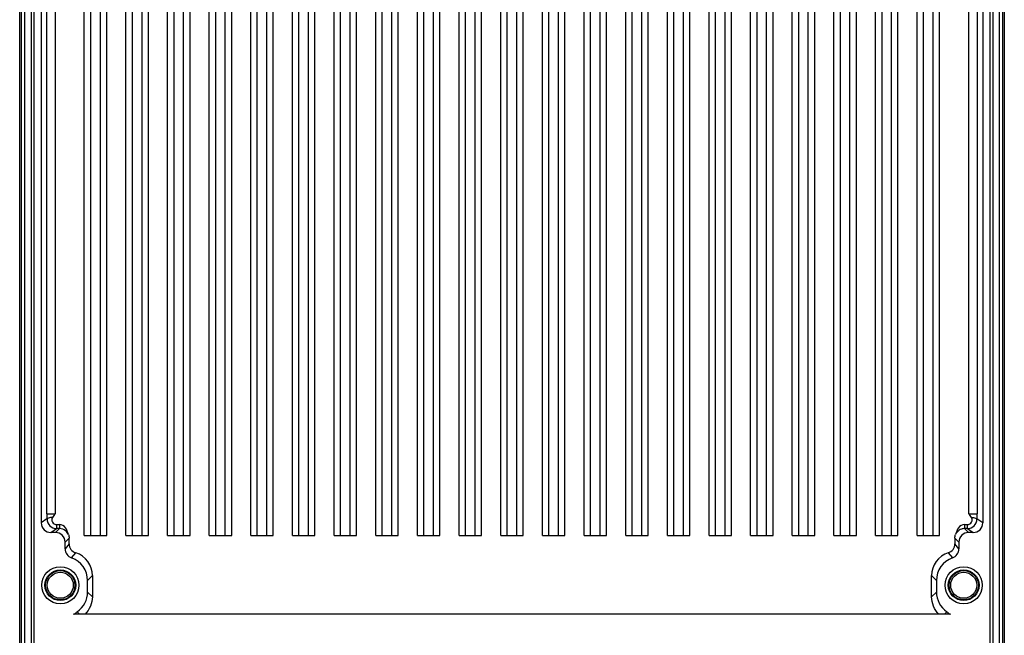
# Model space of a CAD drawing. Header units: inches. Extents: x 0 to 117, y 0 to 83.
# Tile 64 of 75: x 75.87 to 87.98, y 36.43 to 44.01. Entities that reach past the tile are written whole.
import ezdxf

# ---------------------------------------------------------------- set-up
doc = ezdxf.new("R2010")
doc.units = ezdxf.units.IN
doc.header["$LTSCALE"] = 6.431102
doc.header["$MEASUREMENT"] = 0
doc.layers.get('0').update_dxf_attribs({"linetype": 'CONTINUOUS'})

msp = doc.modelspace()

# ---------------------------------------------------------------- linework, layer by layer
at = {"color": 7, "linetype": 'CONTINUOUS'}
for p, q in [((76.018, 30.173), (76.018, 53.612)), ((87.833, 53.612), (87.833, 30.173)), ((76.047, 53.605), (76.047, 30.18)), ((87.803, 30.18), (87.803, 53.605)), ((75.875, 30.359), (75.875, 53.426)), ((75.899, 30.359), (75.899, 53.426)), ((75.934, 53.426), (75.934, 30.359)), ((87.916, 30.359), (87.916, 53.426)), ((87.952, 53.426), (87.952, 30.359)), ((87.976, 53.426), (87.976, 30.359)), ((76.139, 51.006), (76.139, 37.817)), ((76.21, 37.93), (76.21, 50.959)), ((76.309, 50.959), (76.309, 37.93)), ((76.669, 37.66), (76.669, 50.981)), ((76.945, 37.66), (76.945, 50.981)), ((77.181, 37.66), (77.181, 50.981)), ((77.457, 37.66), (77.457, 50.981)), ((77.693, 37.66), (77.693, 50.981)), ((77.969, 37.66), (77.969, 50.981)), ((78.205, 37.66), (78.205, 50.981)), ((78.481, 37.66), (78.481, 50.981)), ((78.717, 37.66), (78.717, 50.981)), ((78.992, 37.66), (78.992, 50.981)), ((79.229, 37.66), (79.229, 50.981)), ((79.504, 37.66), (79.504, 50.981)), ((79.74, 37.66), (79.74, 50.981)), ((80.016, 37.66), (80.016, 50.981)), ((80.252, 37.66), (80.252, 50.981)), ((80.528, 37.66), (80.528, 50.981)), ((80.764, 37.66), (80.764, 50.981)), ((81.04, 37.66), (81.04, 50.981)), ((81.276, 37.66), (81.276, 50.981)), ((81.551, 37.66), (81.551, 50.981)), ((81.788, 37.66), (81.788, 50.981)), ((82.063, 37.66), (82.063, 50.981)), ((82.299, 37.66), (82.299, 50.981)), ((82.575, 37.66), (82.575, 50.981)), ((82.811, 37.66), (82.811, 50.981)), ((83.087, 37.66), (83.087, 50.981)), ((83.323, 37.66), (83.323, 50.981)), ((83.599, 37.66), (83.599, 50.981)), ((83.835, 37.66), (83.835, 50.981)), ((84.11, 37.66), (84.11, 50.981)), ((84.347, 37.66), (84.347, 50.981)), ((84.622, 37.66), (84.622, 50.981)), ((84.858, 37.66), (84.858, 50.981)), ((85.134, 37.66), (85.134, 50.981)), ((85.37, 37.66), (85.37, 50.981)), ((85.646, 37.66), (85.646, 50.981)), ((85.882, 37.66), (85.882, 50.981)), ((86.158, 37.66), (86.158, 50.981)), ((86.394, 37.66), (86.394, 50.981)), ((86.669, 37.66), (86.669, 50.981)), ((86.906, 37.66), (86.906, 50.981)), ((87.181, 37.66), (87.181, 50.981)), ((87.542, 37.93), (87.542, 50.959)), ((87.641, 50.959), (87.641, 37.93)), ((87.712, 51.006), (87.712, 37.817)), ((76.748, 37.66), (76.748, 50.909)), ((76.866, 37.66), (76.866, 50.909)), ((77.26, 37.66), (77.26, 50.909)), ((77.378, 37.66), (77.378, 50.909)), ((77.772, 37.66), (77.772, 50.909)), ((77.89, 37.66), (77.89, 50.909)), ((78.284, 37.66), (78.284, 50.909)), ((78.402, 37.66), (78.402, 50.909)), ((78.795, 37.66), (78.795, 50.909)), ((78.914, 37.66), (78.914, 50.909)), ((79.307, 37.66), (79.307, 50.909)), ((79.425, 37.66), (79.425, 50.909)), ((79.819, 37.66), (79.819, 50.909)), ((79.937, 37.66), (79.937, 50.909)), ((80.331, 37.66), (80.331, 50.909)), ((80.449, 37.66), (80.449, 50.909)), ((80.843, 37.66), (80.843, 50.909)), ((80.961, 37.66), (80.961, 50.909)), ((81.355, 37.66), (81.355, 50.909)), ((81.473, 37.66), (81.473, 50.909)), ((81.866, 37.66), (81.866, 50.909)), ((81.984, 37.66), (81.984, 50.909)), ((82.378, 37.66), (82.378, 50.909)), ((82.496, 37.66), (82.496, 50.909)), ((82.89, 37.66), (82.89, 50.909)), ((83.008, 37.66), (83.008, 50.909)), ((83.402, 37.66), (83.402, 50.909)), ((83.52, 37.66), (83.52, 50.909)), ((83.914, 37.66), (83.914, 50.909)), ((84.032, 37.66), (84.032, 50.909)), ((84.425, 37.66), (84.425, 50.909)), ((84.544, 37.66), (84.544, 50.909)), ((84.937, 37.66), (84.937, 50.909)), ((85.055, 37.66), (85.055, 50.909)), ((85.449, 37.66), (85.449, 50.909)), ((85.567, 37.66), (85.567, 50.909)), ((85.961, 37.66), (85.961, 50.909)), ((86.079, 37.66), (86.079, 50.909)), ((86.473, 37.66), (86.473, 50.909)), ((86.591, 37.66), (86.591, 50.909)), ((86.984, 37.66), (86.984, 50.909)), ((87.103, 37.66), (87.103, 50.909)), ((76.21, 37.93), (76.309, 37.93)), ((87.542, 37.93), (87.641, 37.93)), ((76.21, 37.865), (76.139, 37.817)), ((76.329, 37.797), (76.329, 37.747)), ((76.329, 37.797), (76.363, 37.797)), ((76.363, 37.797), (76.363, 37.747)), ((87.488, 37.797), (87.522, 37.797)), ((87.488, 37.797), (87.488, 37.747)), ((87.522, 37.747), (87.522, 37.797)), ((87.712, 37.817), (87.64, 37.865)), ((76.257, 37.699), (76.329, 37.747)), ((76.315, 37.699), (76.257, 37.699)), ((76.363, 37.747), (76.315, 37.699)), ((76.363, 37.747), (76.329, 37.747)), ((76.669, 37.66), (76.945, 37.66)), ((77.181, 37.66), (77.457, 37.66)), ((77.693, 37.66), (77.969, 37.66)), ((78.205, 37.66), (78.481, 37.66)), ((78.717, 37.66), (78.992, 37.66)), ((79.229, 37.66), (79.504, 37.66)), ((79.74, 37.66), (80.016, 37.66)), ((80.252, 37.66), (80.528, 37.66)), ((80.764, 37.66), (81.04, 37.66)), ((81.276, 37.66), (81.551, 37.66)), ((81.788, 37.66), (82.063, 37.66)), ((82.299, 37.66), (82.575, 37.66)), ((82.811, 37.66), (83.087, 37.66)), ((83.323, 37.66), (83.599, 37.66)), ((83.835, 37.66), (84.11, 37.66)), ((84.347, 37.66), (84.622, 37.66)), ((84.858, 37.66), (85.134, 37.66)), ((85.37, 37.66), (85.646, 37.66)), ((85.882, 37.66), (86.158, 37.66)), ((86.394, 37.66), (86.669, 37.66)), ((86.906, 37.66), (87.181, 37.66)), ((87.522, 37.747), (87.488, 37.747)), ((87.536, 37.699), (87.488, 37.747)), ((87.522, 37.747), (87.594, 37.699)), ((87.594, 37.699), (87.536, 37.699)), ((76.433, 37.581), (76.482, 37.63)), ((76.433, 37.499), (76.433, 37.581)), ((76.482, 37.561), (76.433, 37.499)), ((76.482, 37.561), (76.482, 37.63)), ((87.368, 37.63), (87.418, 37.581)), ((87.368, 37.63), (87.368, 37.561)), ((87.418, 37.499), (87.368, 37.561)), ((87.418, 37.581), (87.418, 37.499)), ((76.512, 37.388), (76.564, 37.449)), ((87.287, 37.449), (87.339, 37.388)), ((76.709, 37.109), (76.768, 37.168)), ((76.768, 37.168), (76.768, 36.907)), ((87.083, 37.168), (87.142, 37.109)), ((87.083, 36.907), (87.083, 37.168)), ((76.709, 36.966), (76.709, 37.109)), ((87.142, 37.109), (87.142, 36.966)), ((76.768, 36.907), (76.709, 36.966)), ((87.142, 36.966), (87.083, 36.907)), ((87.316, 36.695), (76.535, 36.695)), ((76.582, 36.724), (76.611, 36.695)), ((87.24, 36.695), (87.268, 36.724))]:
    msp.add_line(p, q, dxfattribs=at)
for centre, radius in [((76.374, 37.05), 0.228), ((87.477, 37.05), 0.228), ((76.374, 37.05), 0.189), ((76.374, 37.05), 0.18), ((76.374, 37.05), 0.16), ((87.477, 37.05), 0.189), ((87.477, 37.05), 0.18), ((87.477, 37.05), 0.16)]:
    msp.add_circle(centre, radius, dxfattribs=at)
for centre, radius, start, end in [((86.84, 37.929), 10.63, 179.992, 180.3439), ((77.009, 37.929), 10.632, 359.6562, 0.008), ((76.257, 37.817), 0.118, 180.0018, 270.015), ((76.329, 37.865), 0.118, 180.1036, 269.9115), ((87.522, 37.865), 0.118, 270.0156, 359.8825), ((87.594, 37.817), 0.118, 269.9851, 359.9982), ((76.315, 37.581), 0.118, 359.9954, 90.0043), ((87.536, 37.581), 0.118, 89.9956, 180.0047), ((87.488, 37.626), 0.121, 90.0646, 109.0062), ((76.6, 37.561), 0.118, 179.9816, 251.9882), ((87.25, 37.561), 0.118, 288.0124, 0.0166), ((76.551, 37.499), 0.118, 179.9843, 250.5481), ((76.473, 37.168), 0.295, 359.9963, 71.98), ((87.378, 37.168), 0.295, 108.0198, 180.0041), ((87.299, 37.499), 0.118, 289.4516, 0.0175), ((76.414, 37.109), 0.295, 359.9955, 70.5419), ((87.437, 37.109), 0.295, 109.4582, 180.004), ((76.414, 36.966), 0.295, 304.8368, 0.0111), ((87.437, 36.966), 0.295, 179.9889, 235.1632)]:
    msp.add_arc(centre, radius, start, end, dxfattribs=at)
for points, knots in [([(76.278, 37.885), (76.262, 37.884), (76.242, 37.881), (76.211, 37.872), (76.21, 37.865)], [0, 0, 0, 0, 0.679138, 1, 1, 1, 1]), ([(76.278, 37.885), (76.267, 37.869), (76.266, 37.82), (76.309, 37.797), (76.329, 37.797)], [0, 0, 0, 0, 0.497915, 1, 1, 1, 1]), ([(87.522, 37.797), (87.542, 37.797), (87.585, 37.82), (87.584, 37.869), (87.573, 37.885)], [0, 0, 0, 0, 0.502132, 1, 1, 1, 1]), ([(87.573, 37.885), (87.589, 37.884), (87.609, 37.881), (87.639, 37.872), (87.64, 37.865)], [0, 0, 0, 0, 0.679142, 1, 1, 1, 1]), ([(76.474, 37.675), (76.462, 37.702), (76.453, 37.763), (76.392, 37.797), (76.363, 37.797)], [0, 0, 0, 0, 0.508646, 1, 1, 1, 1]), ([(87.488, 37.797), (87.459, 37.797), (87.398, 37.763), (87.388, 37.702), (87.377, 37.675)], [0, 0, 0, 0, 0.491881, 1, 1, 1, 1]), ([(76.474, 37.675), (76.466, 37.692), (76.437, 37.73), (76.39, 37.747), (76.363, 37.747)], [0, 0, 0, 0, 0.410712, 1, 1, 1, 1]), ([(87.449, 37.74), (87.439, 37.737), (87.409, 37.722), (87.387, 37.695), (87.377, 37.675)], [0, 0, 0, 0, 0.316408, 1, 1, 1, 1])]:
    msp.add_open_spline(points, degree=3, knots=knots, dxfattribs=at)
for points in [[(76.309, 37.93), (76.298, 37.915), (76.288, 37.9), (76.278, 37.885)], [(87.573, 37.885), (87.563, 37.9), (87.553, 37.915), (87.542, 37.93)], [(76.474, 37.675), (76.479, 37.661), (76.482, 37.645), (76.482, 37.63)], [(87.368, 37.63), (87.368, 37.645), (87.371, 37.661), (87.377, 37.675)], [(76.768, 36.907), (76.768, 36.83), (76.733, 36.749), (76.678, 36.695)], [(87.172, 36.695), (87.117, 36.749), (87.083, 36.83), (87.083, 36.907)], [(76.535, 36.695), (76.547, 36.695), (76.559, 36.703), (76.567, 36.711)], [(76.555, 36.695), (76.558, 36.701), (76.562, 36.707), (76.568, 36.71)], [(76.567, 36.711), (76.572, 36.715), (76.577, 36.72), (76.583, 36.723)], [(87.268, 36.724), (87.274, 36.72), (87.279, 36.716), (87.283, 36.71)], [(87.284, 36.711), (87.288, 36.706), (87.293, 36.701), (87.295, 36.695)], [(87.284, 36.711), (87.292, 36.703), (87.304, 36.695), (87.316, 36.695)]]:
    msp.add_open_spline(points, degree=3, dxfattribs=at)

doc.saveas('drawing.dxf')
